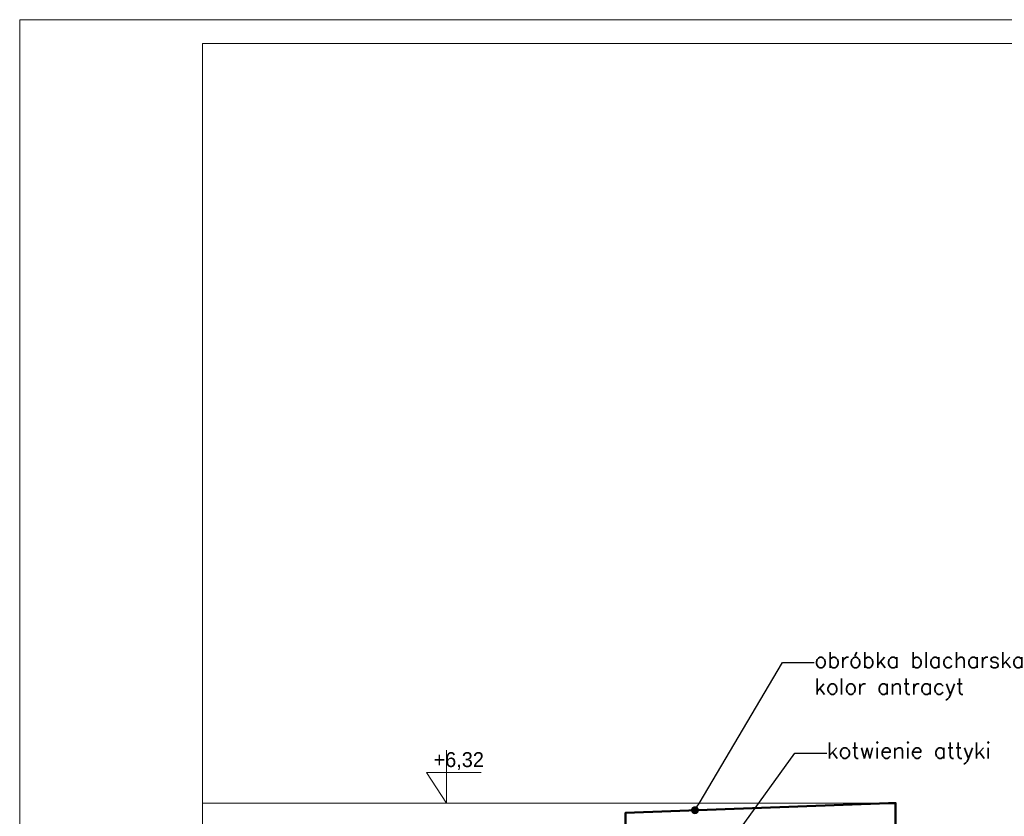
# Model space of a CAD drawing. Header units: millimetres. Extents: x -115268 to 140687, y -37779 to 24471.
# Tile 133 of 256: x 60285 to 60533, y -10073 to -9872. Entities that reach past the tile are written whole.
import ezdxf
from ezdxf import colors
from ezdxf.entities.mleader import LeaderData, LeaderLine
from ezdxf.math import Vec2, Vec3

# ---------------------------------------------------------------- set-up
doc = ezdxf.new("R2010")
doc.units = ezdxf.units.MM
doc.layers.get('0').update_dxf_attribs({"lineweight": 9})
for name, color, linetype, lineweight in [('A_CIENKA', 7, 'Continuous', 9), ('A_OPIS', 7, 'Continuous', 9), ('A_WIDOK', 253, 'Continuous', 9)]:
    doc.layers.add(name, color=color, linetype=linetype, lineweight=lineweight)
doc.styles.add('Style-ENGINEERING', font='ENGINEERING.shx')

# ---------------------------------------------------------------- blocks, each defined once
blk = doc.blocks.new('_Dot')
at = {"color": 0, "linetype": 'ByBlock', "lineweight": -2}
blk.add_line((-0.5, 0), (-1, 0), dxfattribs=at)
at = {"color": 0, "linetype": 'ByBlock', "const_width": 0.5}
blk.add_lwpolyline([(-0.25, 0, 1), (0.25, 0, 1)], format="xyb", close=True, dxfattribs=at)

msp = doc.modelspace()

# ---------------------------------------------------------------- linework, layer by layer
at = {"layer": 'A_CIENKA'}
for p, q in [((60392.03524, -10056.1131), (60392.03524, -10069.47013)), ((60392.03524, -10061.77436), (60387.03524, -10061.77436)), ((60387.03524, -10061.77436), (60392.03524, -10069.47013)), ((60392.03524, -10061.77436), (60400.76284, -10061.77436))]:
    msp.add_line(p, q, dxfattribs=at)
at = {"layer": 'A_CIENKA', "ltscale": 10}
msp.add_line((60330.56021, -10069.47013), (60502.11841, -10069.47013), dxfattribs=at)
at = {"layer": 'A_CIENKA'}
for points in [[(60704.56021, -9872.22143), (60704.56021, -10466.22143), (60284.56021, -10466.22143), (60284.56021, -9872.22143)], [(60698.56021, -9878.22143), (60698.56021, -10460.22143), (60330.56021, -10460.22143), (60330.56021, -9878.22143)]]:
    msp.add_lwpolyline(points, close=True, dxfattribs=at)
at = {"layer": 'A_WIDOK'}
msp.add_line((60505.17162, -10071.20201), (60505.1458, -10071.16441), dxfattribs=at)
at = {"layer": 'A_WIDOK', "lineweight": 50}
msp.add_line((60505.1655, -10070.68307), (60505.1655, -10085.72834), dxfattribs=at)
for points in [[(60437.01133, -10085.21889), (60437.1702, -10071.8655), (60503.3958, -10069.43857)], [(60503.3958, -10069.43857), (60505.1458, -10069.43857), (60505.1458, -10089.01774)]]:
    msp.add_lwpolyline(points, dxfattribs=at)

# ---------------------------------------------------------------- texts
at = {"layer": 'A_CIENKA', "insert": (60388.78818, -10056.62043), "char_height": 3.75, "attachment_point": 1}
msp.add_mtext_dynamic_manual_height_columns('+6,32', width=26.0382047, gutter_width=4.375, heights=[0], dxfattribs=at)

# ---------------------------------------------------------------- leaders
at = {"layer": 'A_OPIS'}
ml = msp.add_multileader_mtext('Standard', dxfattribs=at)
ml.set_content('{\\Fromans|c238;obróbka blacharska \\Pkolor antracyt}', color=256, style='Style-ENGINEERING')
ml.set_leader_properties()
ml.set_arrow_properties(name='DOT')
ml.build(insert=Vec2(0, 0))
ml.multileader.update_dxf_attribs({"arrow_head_size": 2})
ctx = ml.context
ctx.base_point, ctx.arrow_head_size, ctx.landing_gap_size, ctx.plane_origin = Vec3(60484.6629, -10034.06982), 2, 0.036, Vec3(60616.77609, -9729.51546)
notes = []
notes.append((ctx, [(1, (1, 1, 0), (60476.6629, -10034.06982), (1, 0), 8, [(0, [(60454.6226, -10071.22593)], 0, [])])]))
ctx.mtext.insert, ctx.mtext.width, ctx.mtext.flow_direction = Vec3(60484.6989, -10031.40315), 109.4988233, 5
ml = msp.add_multileader_mtext('Standard', dxfattribs=at)
ml.set_content('{\\Fromans|c238;kotwienie attyki}', color=256, style='Style-ENGINEERING')
ml.set_leader_properties()
ml.set_arrow_properties(name='DOT')
ml.build(insert=Vec2(0, 0))
ml.multileader.update_dxf_attribs({"arrow_head_size": 2})
ctx = ml.context
ctx.base_point, ctx.arrow_head_size, ctx.landing_gap_size, ctx.plane_origin = Vec3(60487.81684, -10056.8467), 2, 0.036, Vec3(60627.07405, -9735.75966)
notes.append((ctx, [(1, (1, 1, 0), (60479.81684, -10056.8467), (1, 0), 8, [(0, [(60464.92057, -10077.47013)], 0, [])])]))
ctx.mtext.insert, ctx.mtext.flow_direction = Vec3(60487.85284, -10054.18003), 5
for ctx, leaders in notes:
    for number, flags, end, landing, length, lines in leaders:
        leader = LeaderData()
        leader.index, (leader.has_last_leader_line, leader.has_dogleg_vector, leader.attachment_direction) = number, flags
        leader.last_leader_point, leader.dogleg_vector, leader.dogleg_length = Vec3(end), Vec3(landing), length
        for number, points, colour, breaks in lines:
            line = LeaderLine()
            line.index, line.vertices, line.color, line.breaks = number, Vec3.list(points), colors.encode_raw_color(colour), breaks
            leader.lines.append(line)
        ctx.leaders.append(leader)

doc.saveas('drawing.dxf')
